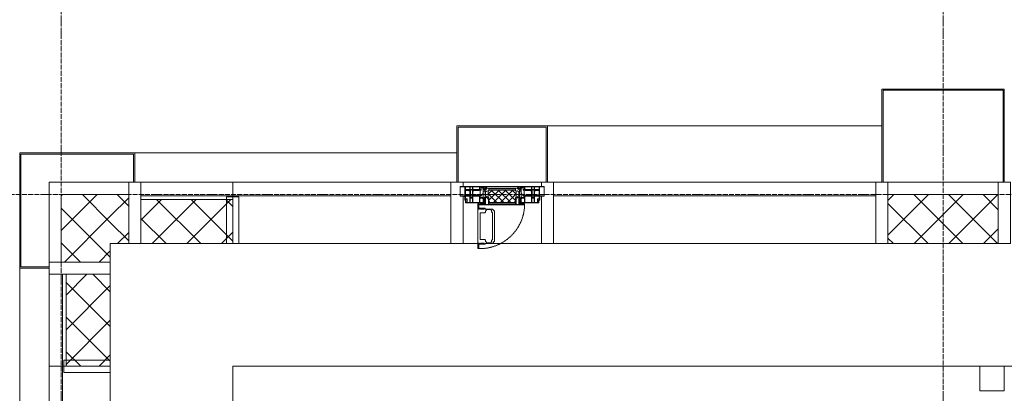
# Model space of a CAD drawing. Header units: millimetres. Extents: x 5617 to 113704, y 7718 to 156189.
# Tile 13 of 48: x 31604 to 35624, y 76790 to 78312. Entities that reach past the tile are written whole.
import ezdxf

# ---------------------------------------------------------------- set-up
doc = ezdxf.new("R2010")
doc.units = ezdxf.units.MM
for name, pattern in [('-D1-02х01', [3, 2, -1]), ('ADSK_Линия сетки', [25, 20, -2.5, 0, -2.5]), ('Линия сетки', [25, 20, -2.5, 0, -2.5])]:
    doc.linetypes.add(name, pattern=pattern)
for name, color, linetype, lineweight in [('Импосты витража', 7, 'Continuous', 18), ('Колонны', 7, 'Continuous', 18), ('Окна', 7, 'Continuous', 18), ('Оси', 7, 'Continuous', 9), ('Панели витража', 7, 'Continuous', 18), ('Перекрытия', 7, 'Continuous', 18), ('Стены', 7, 'Continuous', 18), ('Стены разрез', 7, 'Continuous', 40), ('Стены штриховка', 7, 'Continuous', 40), ('Элементы узлов', 7, 'Continuous', 18)]:
    doc.layers.add(name, color=color, linetype=linetype, lineweight=lineweight)
pattern_1 = [(45, (0, 0), (-70.71068, 70.71068), []), (135, (0, 0), (-70.71068, -70.71068), [])]

# ---------------------------------------------------------------- blocks, each defined once
blk = doc.blocks.new('135_SLK_K1_AR_rvt-1-МКСС_K1_L02_4_800_')
at = {"layer": 'Перекрытия', "color": 254, "true_color": 0xcccccc}
for p, q in [((18100, 76900), (15050, 76900)), ((15050, 76900), (15050, 74250)), ((23300, 76900), (18200, 76900))]:
    blk.add_line(p, q, dxfattribs=at)
at = {"layer": 'Стены', "color": 254, "true_color": 0xcccccc}
for p, q in [((18100, 76800), (18100, 76900)), ((18100, 76900), (18200, 76900)), ((18200, 76900), (18200, 76800)), ((18100, 76800), (18200, 76800))]:
    blk.add_line(p, q, dxfattribs=at)
blk = doc.blocks.new('Rectangular Mullion - R_InvisibleFrame_50Wx250H-7449964-МКСС_K1_L02_4_800_')
at = {"layer": 'Импосты витража', "color": 254, "lineweight": 5, "true_color": 0xcccccc}
for p, q in [((-25, 60), (-25, 250)), ((-25, 250), (25, 250)), ((25, 250), (25, 60)), ((25, 60), (-25, 60))]:
    blk.add_line(p, q, dxfattribs=at)
blk = doc.blocks.new('System Panel - A_PAN_Glass-7462543-МКСС_K1_L02_4_800_')
at = {"layer": 'Панели витража', "color": 254, "lineweight": 5, "true_color": 0xcccccc}
for p, q in [((395, 0), (-395, 0)), ((-395, 0), (-395, -55)), ((395, -55), (395, 0)), ((-395, -55), (395, -55))]:
    blk.add_line(p, q, dxfattribs=at)
blk = doc.blocks.new('Rectangular Mullion - R_StandardFrame_50Wx250H-5313178-МКСС_K1_L02_4_800_')
at = {"layer": 'Импосты витража', "color": 254, "lineweight": 5, "true_color": 0xcccccc}
blk.add_line((14550, 76875), (14550, 76110), dxfattribs=at)
blk = doc.blocks.new('Rectangular Mullion - R_InvisibleFrame_50Wx250H-7462866-МКСС_K1_L02_4_800_')
at = {"layer": 'Импосты витража', "color": 254, "lineweight": 5, "true_color": 0xcccccc}
for p, q in [((-25, -250), (-25, -60)), ((-25, -60), (25, -60)), ((25, -60), (25, -250)), ((25, -250), (-25, -250))]:
    blk.add_line(p, q, dxfattribs=at)
blk = doc.blocks.new('System Panel - A_PAN_Glass-7462876-МКСС_K1_L02_4_800_')
at = {"layer": 'Панели витража', "color": 254, "lineweight": 5, "true_color": 0xcccccc}
for p, q in [((657.5, 55), (-657.5, 55)), ((-657.5, 55), (-657.5, 0)), ((657.5, 0), (657.5, 55)), ((-657.5, 0), (657.5, 0))]:
    blk.add_line(p, q, dxfattribs=at)
blk = doc.blocks.new('Rectangular Mullion - R_StandardFrame_50Wx250H-5317613-МКСС_K1_L02_4_800_')
at = {"layer": 'Импосты витража', "color": 254, "lineweight": 5, "true_color": 0xcccccc}
blk.add_line((16360, 77400), (17675, 77400), dxfattribs=at)
blk = doc.blocks.new('Rectangular Mullion - R_StandardFrame_50Wx250H-7462868-МКСС_K1_L02_4_800_')
at = {"layer": 'Импосты витража', "color": 254, "lineweight": 5, "true_color": 0xcccccc}
for p, q in [((-25, -250), (-25, 0)), ((-25, 0), (-5, 0)), ((0, 0), (25, 0)), ((25, 0), (25, -250)), ((25, -250), (-25, -250))]:
    blk.add_line(p, q, dxfattribs=at)
blk = doc.blocks.new('Rectangular Mullion - R_StandardFrame_50Wx250H-3997581-МКСС_K1_L02_4_800_')
at = {"layer": 'Импосты витража', "color": 254, "lineweight": 5, "true_color": 0xcccccc}
blk.add_line((17725, 77650), (18175, 77650), dxfattribs=at)
blk = doc.blocks.new('Rectangular Mullion - R_StandardFrame_50Wx250H-V33-МКСС_K1_L02_4_800_')
at = {"layer": 'Импосты витража', "color": 254, "lineweight": 5, "true_color": 0xcccccc}
for p, q in [((-25, -250), (-25, 0)), ((-25, 0), (0, 0)), ((5, 0), (25, 0)), ((25, 0), (25, -250)), ((25, -250), (-25, -250))]:
    blk.add_line(p, q, dxfattribs=at)
blk = doc.blocks.new('A_PAN_Створка - 383мм П-7_2-7463007-МКСС_K1_L02_4_800_')
at = {"layer": 'Панели витража', "lineweight": 5, "true_color": 0xcccccc}
h = blk.add_hatch(dxfattribs=at)
h.set_pattern_fill('FP_10', color=254, style=0, pattern_type=2)
h.set_pattern_definition([(225, (16150, 77650), (14.1421356, -14.1421356), []), (315, (16150, 77650), (14.1421356, 14.1421356), [])])
h.paths.add_polyline_path([(-53.6, 82.7), (-54.6, 81.8), (-54.6, 63.4), (-57.2, 60.8), (-57.2, 36.4), (-54.9, 34.1), (-54.5, 31.8), (54.5, 31.8), (54.9, 34.1), (57.2, 36.4), (57.2, 60.8), (54.6, 63.4), (53.6, 82.7)])
at = {"layer": 'Окна', "color": 7, "lineweight": 5, "true_color": 0xf4f4f4}
for p, q in [((39.7, 249), (31.1, 240.4)), ((70.1, 249), (39.7, 249)), ((45, 244.7), (42.3, 239.8)), ((45.9, 246.8), (45, 244.7)), ((63.3, 246.8), (45.9, 246.8)), ((64.1, 245), (63.3, 246.8)), ((64.1, 245), (66.7, 241)), ((70.1, 252.9), (70.1, 249)), ((95.1, 252.9), (70.1, 252.9)), ((74.1, 248.4), (74.1, 252.9)), ((89.1, 248.4), (74.1, 248.4)), ((89.1, 252.9), (89.1, 248.4)), ((93.1, 248.4), (93.1, 252.9)), ((97.9, 248.4), (93.1, 248.4)), ((95.1, 270.5), (95.1, 252.9)), ((99.6, 270.5), (95.1, 270.5)), ((97.9, 262.4), (95.1, 262.4)), ((97.9, 262.4), (97.9, 248.4)), ((99.6, 270.5), (99.6, 87.5)), ((31.1, 117.6), (31.1, 240.4)), ((41.4, 234.2), (39.1, 233.8)), ((39.1, 179), (39.1, 233.8)), ((41.4, 234.2), (43.5, 236.3)), ((42.3, 239.8), (43.5, 236.3)), ((66.7, 241), (68.6, 239.7)), ((68.6, 239.7), (68.6, 236.4)), ((68.6, 236.4), (71.1, 233.9)), ((71.1, 233.9), (89.5, 233.9)), ((89.5, 233.9), (90.6, 232.8)), ((90.6, 125.2), (90.6, 232.8)), ((39.1, 179), (39.1, 124.2)), ((41.4, 123.8), (39.1, 124.2)), ((41.4, 123.8), (43.5, 121.7)), ((42.3, 118.2), (43.5, 121.7)), ((68.6, 121.6), (71.1, 124.1)), ((68.6, 118.3), (68.6, 121.6)), ((71.1, 124.1), (89.5, 124.1)), ((89.5, 124.1), (90.6, 125.2)), ((39.7, 109), (31.1, 117.6)), ((70.1, 109), (39.7, 109)), ((45, 113.3), (42.3, 118.2)), ((45.9, 111.2), (45, 113.3)), ((63.3, 111.2), (45.9, 111.2)), ((64.1, 113), (63.3, 111.2)), ((64.1, 113), (66.7, 117)), ((66.7, 117), (68.6, 118.3)), ((70.1, 105.1), (70.1, 109)), ((95.1, 105.1), (70.1, 105.1)), ((74.1, 109.6), (74.1, 105.1)), ((89.1, 109.6), (74.1, 109.6)), ((89.1, 105.1), (89.1, 109.6)), ((93.1, 109.6), (93.1, 105.1)), ((97.9, 109.6), (93.1, 109.6)), ((95.1, 87.5), (95.1, 105.1)), ((97.9, 95.6), (95.1, 95.6)), ((99.6, 87.5), (95.1, 87.5)), ((97.9, 95.6), (97.9, 109.6))]:
    blk.add_line(p, q, dxfattribs=at)
at = {"layer": 'Окна', "color": 254, "lineweight": 5, "true_color": 0xcccccc}
for p, q in [((-150, 84), (-78, 84)), ((-150, 73.5), (-150, 84)), ((-148.5, 82.5), (-132.4, 82.5)), ((-148.5, 81), (-148.5, 82.5)), ((-143.5, 81), (-148.5, 81)), ((-143.5, 68), (-143.5, 81)), ((-132.4, 56.6), (-132.4, 82.5)), ((-131, 82.5), (-120.8, 82.5)), ((-131, 82.5), (-131, 64.6)), ((-120.8, 82.5), (-120.8, 64.6)), ((-119.3, 82.5), (-92.5, 82.5)), ((-119.3, 56.6), (-119.3, 82.5)), ((-92.5, 56.6), (-92.5, 82.5)), ((-91.5, 92), (91.5, 92)), ((-91.5, 87.5), (-91.5, 92)), ((-73.9, 87.5), (-91.5, 87.5)), ((-90.8, 82.5), (-79.5, 82.5)), ((-90.8, 64.6), (-90.8, 82.5)), ((-85, 84), (-85, 87.5)), ((-85, 87.5), (-78, 87.5)), ((-78, 84), (-85, 84)), ((-79.5, 82.5), (-79.5, 80.6)), ((-79.5, 80.6), (-78, 80.6)), ((-78, 87.5), (-78, 84)), ((-78, 84), (-73.9, 84)), ((-78, 84), (-78, 23.5)), ((-73.9, 62.5), (-73.9, 87.5)), ((73.9, 87.5), (73.9, 62.5)), ((91.5, 87.5), (73.9, 87.5)), ((73.9, 84), (78, 84)), ((78, 87.5), (78, 84)), ((85, 87.5), (78, 87.5)), ((78, 84), (85, 84)), ((78, 84), (150, 84)), ((78, 23.5), (78, 84)), ((79.5, 80.6), (78, 80.6)), ((90.8, 82.5), (79.5, 82.5)), ((79.5, 82.5), (79.5, 80.6)), ((85, 84), (85, 87.5)), ((90.8, 64.6), (90.8, 82.5)), ((91.5, 92), (91.5, 87.5)), ((119.3, 82.5), (92.5, 82.5)), ((92.5, 56.6), (92.5, 82.5)), ((119.3, 56.6), (119.3, 82.5)), ((120.8, 82.5), (120.8, 64.6)), ((131, 82.5), (120.8, 82.5)), ((131, 82.5), (131, 64.6)), ((132.4, 56.6), (132.4, 82.5)), ((148.5, 82.5), (132.4, 82.5)), ((143.5, 81), (148.5, 81)), ((143.5, 68), (143.5, 81)), ((148.5, 81), (148.5, 82.5)), ((150, 84), (150, 73.5)), ((-171, 57), (-156, 57)), ((-171, 17), (-171, 57)), ((-171, 55.5), (-152, 55.5)), ((-153, 73.5), (-150, 73.5)), ((-153, 60), (-153, 73.5)), ((-152, 20), (-152, 73.5)), ((-150.5, 69.5), (-150.5, 73.5)), ((-145, 69.5), (-150.5, 69.5)), ((-150.5, 33.6), (-150.5, 68)), ((-150.5, 68), (-143.5, 68)), ((-150.5, 56.6), (-132.4, 56.6)), ((-136.4, 52.4), (-150.5, 52.4)), ((-145, 69.5), (-145, 79.5)), ((-137.2, 54.8), (-135.8, 50.8)), ((-132.5, 54.8), (-137.2, 54.8)), ((-132.1, 49), (-135.8, 50.8)), ((-132.5, 53.8), (-133.4, 52)), ((-133.4, 52), (-130.1, 50.4)), ((-132.5, 53.8), (-132.5, 54.8)), ((-132.1, 49), (-132.1, 36.8)), ((-131, 64.6), (-120.8, 64.6)), ((-131, 56.5), (-131, 62.6)), ((-120.8, 62.6), (-131, 62.6)), ((-131, 56.5), (-120.8, 56.5)), ((-131, 55.1), (-131, 52.7)), ((-120.8, 55.1), (-131, 55.1)), ((-129.4, 51.1), (-131, 52.7)), ((-130.1, 50.4), (-129.4, 51.1)), ((-130.1, 35.3), (-130.1, 50.4)), ((-122.4, 51.1), (-120.8, 52.7)), ((-121.7, 50.4), (-122.4, 51.1)), ((-118.4, 52), (-121.7, 50.4)), ((-121.7, 35.3), (-121.7, 50.4)), ((-120.8, 56.5), (-120.8, 62.6)), ((-120.8, 55.1), (-120.8, 52.7)), ((-119.7, 49), (-115.9, 50.8)), ((-119.7, 49), (-119.7, 36.8)), ((-92.5, 56.6), (-119.3, 56.6)), ((-119.3, 54.8), (-114.6, 54.8)), ((-119.3, 53.8), (-119.3, 54.8)), ((-119.3, 53.8), (-118.4, 52)), ((-114.6, 54.8), (-115.9, 50.8)), ((-94.1, 52.5), (-115.3, 52.5)), ((-89.9, 50.9), (-94.1, 52.5)), ((-80.1, 64.6), (-90.8, 64.6)), ((-90.8, 62.7), (-90.8, 56.6)), ((-80.4, 62.7), (-90.8, 62.7)), ((-90.8, 56.6), (-85.9, 56.6)), ((-89.9, 52.2), (-88.6, 53.5)), ((-89.9, 52.2), (-89.9, 50.9)), ((-89.9, 35.1), (-89.9, 50.9)), ((-85.9, 53.5), (-88.6, 53.5)), ((-85.9, 56.6), (-85.9, 53.5)), ((-85.9, 53.5), (-78, 45.6)), ((-80.4, 61.1), (-80.4, 62.7)), ((-78, 61.1), (-80.4, 61.1)), ((-80.1, 66.1), (-80.1, 64.6)), ((-78, 66.1), (-80.1, 66.1)), ((-78, 66.1), (-78, 61.1)), ((-78, 45.6), (-78, 36.8)), ((-70, 62.5), (-73.9, 62.5)), ((-70, 32.1), (-70, 62.5)), ((70, 62.5), (70, 32.1)), ((73.9, 62.5), (70, 62.5)), ((78, 66.1), (78, 61.1)), ((78, 66.1), (80.1, 66.1)), ((78, 61.1), (80.4, 61.1)), ((85.9, 53.5), (78, 45.6)), ((78, 45.6), (78, 36.8)), ((80.1, 66.1), (80.1, 64.6)), ((80.1, 64.6), (90.8, 64.6)), ((80.4, 62.7), (90.8, 62.7)), ((80.4, 61.1), (80.4, 62.7)), ((85.9, 56.6), (85.9, 53.5)), ((90.8, 56.6), (85.9, 56.6)), ((85.9, 53.5), (88.6, 53.5)), ((89.9, 52.2), (88.6, 53.5)), ((89.9, 50.9), (94.1, 52.5)), ((89.9, 52.2), (89.9, 50.9)), ((89.9, 35.1), (89.9, 50.9)), ((90.8, 62.7), (90.8, 56.6)), ((92.5, 56.6), (119.3, 56.6)), ((94.1, 52.5), (115.3, 52.5)), ((114.6, 54.8), (115.9, 50.8)), ((119.3, 54.8), (114.6, 54.8)), ((119.7, 49), (115.9, 50.8)), ((119.3, 53.8), (118.4, 52)), ((118.4, 52), (121.7, 50.4)), ((119.3, 53.8), (119.3, 54.8)), ((119.7, 49), (119.7, 36.8)), ((131, 64.6), (120.8, 64.6)), ((120.8, 56.5), (120.8, 62.6)), ((120.8, 62.6), (131, 62.6)), ((131, 56.5), (120.8, 56.5)), ((120.8, 55.1), (120.8, 52.7)), ((120.8, 55.1), (131, 55.1)), ((122.4, 51.1), (120.8, 52.7)), ((121.7, 50.4), (122.4, 51.1)), ((121.7, 35.3), (121.7, 50.4)), ((129.4, 51.1), (131, 52.7)), ((130.1, 50.4), (129.4, 51.1)), ((133.4, 52), (130.1, 50.4)), ((130.1, 35.3), (130.1, 50.4)), ((131, 56.5), (131, 62.6)), ((131, 55.1), (131, 52.7)), ((132.1, 49), (135.8, 50.8)), ((132.1, 49), (132.1, 36.8)), ((150.5, 56.6), (132.4, 56.6)), ((132.5, 54.8), (137.2, 54.8)), ((132.5, 53.8), (132.5, 54.8)), ((132.5, 53.8), (133.4, 52)), ((137.2, 54.8), (135.8, 50.8)), ((136.4, 52.4), (150.5, 52.4)), ((150.5, 68), (143.5, 68)), ((145, 69.5), (145, 79.5)), ((145, 69.5), (150.5, 69.5)), ((150, 73.5), (153, 73.5)), ((150.5, 69.5), (150.5, 73.5)), ((150.5, 33.6), (150.5, 68)), ((152, 20), (152, 73.5)), ((171, 55.5), (152, 55.5)), ((153, 73.5), (153, 60)), ((156, 57), (171, 57)), ((171, 57), (171, 17)), ((-171, 18.5), (-153.5, 18.5)), ((-67.9, 17), (-171, 17)), ((-153.5, 18.5), (-152, 20)), ((-136.3, 33.6), (-150.5, 33.6)), ((-150.5, 29.4), (-132.4, 29.4)), ((-150.5, 17), (-150.5, 29.4)), ((-132.4, 18.6), (-150.5, 18.6)), ((-137.2, 31), (-135.8, 35)), ((-132.5, 31), (-137.2, 31)), ((-132.1, 36.8), (-135.8, 35)), ((-133.4, 33.7), (-130.1, 35.3)), ((-132.5, 31.9), (-133.4, 33.7)), ((-132.5, 31.9), (-132.5, 31)), ((-132.4, 29.4), (-132.4, 18.6)), ((-129.4, 34.6), (-131, 33)), ((-131, 30.9), (-131, 33)), ((-120.8, 30.9), (-131, 30.9)), ((-131, 29.5), (-120.8, 29.5)), ((-131, 18.2), (-131, 29.5)), ((-120.8, 18.2), (-131, 18.2)), ((-130.1, 35.3), (-129.4, 34.6)), ((-121.7, 35.3), (-122.4, 34.6)), ((-122.4, 34.6), (-120.8, 33)), ((-118.4, 33.7), (-121.7, 35.3)), ((-120.8, 30.9), (-120.8, 33)), ((-120.8, 18.2), (-120.8, 29.5)), ((-119.7, 36.8), (-115.9, 35)), ((-119.3, 31.9), (-118.4, 33.7)), ((-119.3, 31.9), (-119.3, 31)), ((-119.3, 31), (-114.6, 31)), ((-92.5, 29.4), (-119.3, 29.4)), ((-119.3, 29.4), (-119.3, 18.6)), ((-119.3, 18.6), (-92.5, 18.6)), ((-114.6, 31), (-115.9, 35)), ((-94.1, 33.5), (-115.4, 33.5)), ((-89.9, 35.1), (-94.1, 33.5)), ((-92.5, 18.6), (-92.5, 29.4)), ((-90.8, 18.5), (-90.8, 29.4)), ((-90.8, 29.4), (-85.9, 29.4)), ((-87.3, 18.5), (-90.8, 18.5)), ((-89.9, 32.5), (-89.9, 35.1)), ((-85.9, 32.5), (-89.9, 32.5)), ((-87.3, 21.9), (-85.9, 21.9)), ((-87.3, 20.4), (-87.3, 21.9)), ((-87.3, 20.4), (-87.3, 18.5)), ((-84.8, 20.4), (-87.3, 20.4)), ((-85.9, 29.4), (-85.9, 32.5)), ((-85.9, 21.9), (-85.9, 29.4)), ((-85.9, 18.2), (-85.9, 20.4)), ((-75.9, 18.2), (-85.9, 18.2)), ((-83.4, 20.4), (-84.8, 20.4)), ((-70, 33.8), (-83.4, 20.4)), ((-78, 36.8), (-70, 36.8)), ((-78, 23.5), (-67.9, 23.5)), ((-75.9, 23.5), (-73, 23.5)), ((-75.9, 21.5), (-75.9, 23.5)), ((-75.9, 21.5), (-75.9, 18.2)), ((-74.9, 21.5), (-75.9, 21.5)), ((-74.9, 17.9), (-74.9, 21.5)), ((-68.9, 17.9), (-74.9, 17.9)), ((-67.2, 29.3), (-73, 23.5)), ((-70, 36.8), (-70, 33.8)), ((-61.4, 23.5), (-70, 32.1)), ((-68.9, 21.5), (-68.9, 17.9)), ((-67.9, 21.5), (-68.9, 21.5)), ((-67.9, 23.5), (-64.6, 26.8)), ((-67.9, 23.5), (-64.6, 26.8)), ((-67.9, 21.5), (-67.9, 23.5)), ((-67.9, 17), (-67.9, 23.5)), ((-61.4, 23.5), (-67.9, 17)), ((67.9, 17), (-67.9, 17)), ((-67.9, 17), (67.9, 17)), ((-64.6, 26.8), (-67.2, 29.3)), ((-64.6, 26.8), (-61.4, 23.5)), ((61.4, 23.5), (-61.4, 23.5)), ((70, 32.1), (61.4, 23.5)), ((61.4, 23.5), (64.6, 26.8)), ((67.9, 17), (61.4, 23.5)), ((64.6, 26.8), (67.2, 29.3)), ((67.9, 23.5), (64.6, 26.8)), ((64.6, 26.8), (67.9, 23.5)), ((67.2, 29.3), (73, 23.5)), ((67.9, 21.5), (67.9, 23.5)), ((67.9, 23.5), (67.9, 17)), ((67.9, 23.5), (78, 23.5)), ((67.9, 21.5), (68.9, 21.5)), ((171, 17), (67.9, 17)), ((68.9, 21.5), (68.9, 17.9)), ((68.9, 17.9), (74.9, 17.9)), ((70, 36.8), (70, 33.8)), ((78, 36.8), (70, 36.8)), ((70, 33.8), (83.4, 20.4)), ((75.9, 23.5), (73, 23.5)), ((74.9, 21.5), (75.9, 21.5)), ((74.9, 17.9), (74.9, 21.5)), ((75.9, 21.5), (75.9, 23.5)), ((75.9, 21.5), (75.9, 18.2)), ((75.9, 18.2), (85.9, 18.2)), ((83.4, 20.4), (84.8, 20.4)), ((84.8, 20.4), (87.3, 20.4)), ((85.9, 32.5), (89.9, 32.5)), ((85.9, 29.4), (85.9, 32.5)), ((85.9, 21.9), (85.9, 29.4)), ((90.8, 29.4), (85.9, 29.4)), ((87.3, 21.9), (85.9, 21.9)), ((85.9, 18.2), (85.9, 20.4)), ((87.3, 20.4), (87.3, 21.9)), ((87.3, 20.4), (87.3, 18.5)), ((87.3, 18.5), (90.8, 18.5)), ((89.9, 35.1), (94.1, 33.5)), ((89.9, 32.5), (89.9, 35.1)), ((90.8, 18.5), (90.8, 29.4)), ((92.5, 18.6), (92.5, 29.4)), ((92.5, 29.4), (119.3, 29.4)), ((119.3, 18.6), (92.5, 18.6)), ((94.1, 33.5), (115.4, 33.5)), ((114.6, 31), (115.9, 35)), ((119.3, 31), (114.6, 31)), ((119.7, 36.8), (115.9, 35)), ((118.4, 33.7), (121.7, 35.3)), ((119.3, 31.9), (118.4, 33.7)), ((119.3, 31.9), (119.3, 31)), ((119.3, 29.4), (119.3, 18.6)), ((122.4, 34.6), (120.8, 33)), ((120.8, 30.9), (120.8, 33)), ((120.8, 30.9), (131, 30.9)), ((120.8, 18.2), (120.8, 29.5)), ((131, 29.5), (120.8, 29.5)), ((120.8, 18.2), (131, 18.2)), ((121.7, 35.3), (122.4, 34.6)), ((130.1, 35.3), (129.4, 34.6)), ((129.4, 34.6), (131, 33)), ((133.4, 33.7), (130.1, 35.3)), ((131, 30.9), (131, 33)), ((131, 18.2), (131, 29.5)), ((132.1, 36.8), (135.8, 35)), ((150.5, 29.4), (132.4, 29.4)), ((132.4, 29.4), (132.4, 18.6)), ((132.4, 18.6), (150.5, 18.6)), ((132.5, 31.9), (133.4, 33.7)), ((132.5, 31.9), (132.5, 31)), ((132.5, 31), (137.2, 31)), ((137.2, 31), (135.8, 35)), ((136.3, 33.6), (150.5, 33.6)), ((150.5, 17), (150.5, 29.4)), ((153.5, 18.5), (152, 20)), ((171, 18.5), (153.5, 18.5))]:
    blk.add_line(p, q, dxfattribs=at)
at = {"layer": 'Окна', "color": 254, "linetype": '-D1-02х01', "lineweight": 5, "true_color": 0xcccccc}
blk.add_arc((91.4, 87.5), 183, 88.8555, 178.5909, dxfattribs=at)
at = {"layer": 'Окна', "color": 254, "lineweight": 5, "true_color": 0xcccccc}
for centre, start, end in [((-156, 60), 270, 360), ((156, 60), 180, 270)]:
    blk.add_arc(centre, 3, start, end, dxfattribs=at)
at = {"layer": 'Элементы узлов', "color": 254, "lineweight": 5, "true_color": 0xcccccc}
for p, q in [((-91.5, 92), (-91.5, 87.5)), ((-91.5, 92), (91.5, 92)), ((-91.5, 87.5), (-73.9, 87.5)), ((-83.4, 90.3), (-69.4, 90.3)), ((-83.4, 90.3), (-83.4, 87.5)), ((-73.9, 87.5), (-73.9, 62.5)), ((-69.4, 85.5), (-73.9, 85.5)), ((-73.9, 81.5), (-69.4, 81.5)), ((-69.4, 90.3), (-69.4, 85.5)), ((-69.4, 81.5), (-69.4, 66.5)), ((-67.9, 89.3), (-66.9, 90.3)), ((-67.9, 62.5), (-67.9, 89.3)), ((-66.9, 90.3), (-57.4, 90.3)), ((-57.4, 90.3), (-56.4, 89.4)), ((-56.4, 89.4), (-56.4, 67.7)), ((-53.9, 90.3), (-54.9, 89.3)), ((-54.9, 89.3), (-54.9, 85.6)), ((-54.9, 85.6), (-53.9, 84.6)), ((-54.9, 81.9), (-53.8, 83)), ((-54.9, 63.5), (-54.9, 81.9)), ((-53.6, 82.7), (-54.6, 81.8)), ((-54.6, 81.8), (-54.6, 63.4)), ((53.9, 90.3), (-53.9, 90.3)), ((-53.9, 84.6), (53.9, 84.6)), ((53.8, 83), (-53.8, 83)), ((53.6, 82.7), (-53.6, 82.7)), ((54.6, 81.8), (53.6, 82.7)), ((54.9, 81.9), (53.8, 83)), ((53.9, 90.3), (54.9, 89.3)), ((54.9, 85.6), (53.9, 84.6)), ((54.6, 63.4), (54.6, 81.8)), ((54.9, 89.3), (54.9, 85.6)), ((54.9, 63.5), (54.9, 81.9)), ((57.4, 90.3), (56.4, 89.4)), ((56.4, 89.4), (56.4, 67.7)), ((66.9, 90.3), (57.4, 90.3)), ((67.9, 89.3), (66.9, 90.3)), ((67.9, 62.5), (67.9, 89.3)), ((69.4, 90.3), (69.4, 85.5)), ((83.4, 90.3), (69.4, 90.3)), ((69.4, 85.5), (73.9, 85.5)), ((69.4, 81.5), (69.4, 66.5)), ((73.9, 81.5), (69.4, 81.5)), ((91.5, 87.5), (73.9, 87.5)), ((73.9, 87.5), (73.9, 62.5)), ((83.4, 90.3), (83.4, 87.5)), ((91.5, 92), (91.5, 87.5)), ((-69.4, 66.5), (-73.9, 66.5)), ((-73.9, 62.5), (-70, 62.5)), ((-70, 62.5), (-70, 32.1)), ((-61.7, 62.5), (-67.9, 62.5)), ((-66, 56.5), (-67.8, 55.7)), ((-67.8, 55.7), (-67.8, 38.3)), ((-66, 56.5), (-62, 59.1)), ((-62, 59.1), (-60.7, 61)), ((-60.1, 67.7), (-61.7, 64.9)), ((-61.7, 64.9), (-61.7, 62.5)), ((-60.7, 61), (-57.4, 61)), ((-56.4, 67.7), (-60.1, 67.7)), ((-57.4, 61), (-54.9, 63.5)), ((-54.6, 63.4), (-57.2, 60.8)), ((-57.2, 60.8), (-57.2, 36.4)), ((57.2, 60.8), (54.6, 63.4)), ((57.4, 61), (54.9, 63.5)), ((56.4, 67.7), (60.1, 67.7)), ((57.2, 36.4), (57.2, 60.8)), ((60.7, 61), (57.4, 61)), ((60.1, 67.7), (61.7, 64.9)), ((62, 59.1), (60.7, 61)), ((61.7, 64.9), (61.7, 62.5)), ((61.7, 62.5), (67.9, 62.5)), ((66, 56.5), (62, 59.1)), ((66, 56.5), (67.8, 55.7)), ((67.8, 55.7), (67.8, 38.3)), ((69.4, 66.5), (73.9, 66.5)), ((70, 62.5), (70, 32.1)), ((73.9, 62.5), (70, 62.5)), ((-70, 32.1), (-61.4, 23.5)), ((-67.8, 38.3), (-65.7, 37.4)), ((-65.7, 37.4), (-60.8, 34.7)), ((61.4, 23.5), (-61.4, 23.5)), ((-60.8, 34.7), (-57.3, 35.9)), ((-55.2, 33.8), (-57.3, 35.9)), ((-57.2, 36.4), (-54.9, 34.1)), ((-55.2, 33.8), (-54.8, 31.5)), ((-54.9, 34.1), (-54.5, 31.8)), ((-53.9, 30.5), (-54.9, 29.5)), ((-54.9, 29.5), (-54.9, 25.8)), ((-54.9, 25.8), (-53.9, 24.8)), ((0, 31.5), (-54.8, 31.5)), ((-54.5, 31.8), (54.5, 31.8)), ((53.9, 30.5), (-53.9, 30.5)), ((-53.9, 24.8), (53.9, 24.8)), ((0, 31.5), (54.8, 31.5)), ((53.9, 30.5), (54.9, 29.5)), ((54.9, 25.8), (53.9, 24.8)), ((54.5, 31.8), (54.9, 34.1)), ((55.2, 33.8), (54.8, 31.5)), ((54.9, 34.1), (57.2, 36.4)), ((54.9, 29.5), (54.9, 25.8)), ((55.2, 33.8), (57.3, 35.9)), ((60.8, 34.7), (57.3, 35.9)), ((65.7, 37.4), (60.8, 34.7)), ((70, 32.1), (61.4, 23.5)), ((67.8, 38.3), (65.7, 37.4))]:
    blk.add_line(p, q, dxfattribs=at)
blk = doc.blocks.new('System Panel - A_PAN_Glass-7463616-МКСС_K1_L02_4_800_')
at = {"layer": 'Панели витража', "color": 254, "lineweight": 5, "true_color": 0xcccccc}
for p, q in [((445, 55), (-445, 55)), ((-445, 55), (-445, 0)), ((445, 0), (445, 55)), ((-445, 0), (445, 0))]:
    blk.add_line(p, q, dxfattribs=at)
blk = doc.blocks.new('Rectangular Mullion - R_StandardFrame_50Wx250H-V35-МКСС_K1_L02_4_800_')
at = {"layer": 'Импосты витража', "color": 254, "lineweight": 5, "true_color": 0xcccccc}
for p, q in [((15990, 77650), (16310, 77650)), ((15990, 77400), (16050.4, 77400)), ((16079.9, 77400), (16310, 77400))]:
    blk.add_line(p, q, dxfattribs=at)
blk = doc.blocks.new('Rectangular Mullion - R_StandardFrame_50Wx250H-5317620-МКСС_K1_L02_4_800_')
at = {"layer": 'Импосты витража', "color": 254, "lineweight": 5, "true_color": 0xcccccc}
blk.add_line((15075, 77400), (15940, 77400), dxfattribs=at)
blk = doc.blocks.new('Rectangular Mullion - R_StandardFrame_50Wx250H-V36-МКСС_K1_L02_4_800_')
at = {"layer": 'Импосты витража', "color": 254, "lineweight": 5, "true_color": 0xcccccc}
for p, q in [((-25, -250), (-25, 0)), ((-25, 0), (0, 0)), ((5, 0), (25, 0)), ((25, 0), (25, -17)), ((25, -57), (25, -250)), ((25, -250), (-25, -250))]:
    blk.add_line(p, q, dxfattribs=at)
blk = doc.blocks.new('Rectangular Mullion - R_StandardFrame_50Wx250H-V37-МКСС_K1_L02_4_800_')
at = {"layer": 'Импосты витража', "color": 254, "lineweight": 5, "true_color": 0xcccccc}
for p, q in [((-25, -17), (-25, 0)), ((-25, 0), (-5, 0)), ((0, 0), (25, 0)), ((25, 0), (25, -250)), ((-25, -250), (-25, -57)), ((25, -250), (-25, -250))]:
    blk.add_line(p, q, dxfattribs=at)
blk = doc.blocks.new('A_OGR_PAN_Отлив - A_OGR_PAN_Отлив-5583352-МКСС_K1_L02_4_800_')
at = {"layer": 'Колонны', "color": 254, "lineweight": 5, "true_color": 0xcccccc}
blk.add_line((607.5, 120), (-607.5, 120), dxfattribs=at)
blk = doc.blocks.new('A_SLK_PAN_Type1 - Прямой тип панели-6619577-МКСС_K1_L02_4_800_')
at = {"layer": 'Колонны', "color": 254, "lineweight": 5, "true_color": 0xcccccc}
for p, q in [((-250, 380), (250, 380)), ((-250, 0), (-250, 380)), ((-245, 375), (-245, 0)), ((245, 375), (-245, 375)), ((245, 0), (245, 375)), ((250, 380), (250, 0)), ((-245, 0), (-250, 0)), ((250, 0), (245, 0))]:
    blk.add_line(p, q, dxfattribs=at)
blk = doc.blocks.new('A_SLK_PAN_Type1 - Прямой тип панели Ф-1_1-7441628-МКСС_K1_L02_4_800_')
at = {"layer": 'Колонны', "color": 254, "lineweight": 5, "true_color": 0xcccccc}
for p, q in [((-185, 230), (185, 230)), ((-185, 0), (-185, 230)), ((-180, 225), (-180, 0)), ((180, 225), (-180, 225)), ((180, 0), (180, 225)), ((185, 230), (185, 0)), ((-180, 0), (-185, 0)), ((185, 0), (180, 0))]:
    blk.add_line(p, q, dxfattribs=at)
blk = doc.blocks.new('A_OGR_PAN_Отлив - A_OGR_PAN_Отлив-5755770-МКСС_K1_L02_4_800_')
at = {"layer": 'Колонны', "color": 254, "lineweight": 5, "true_color": 0xcccccc}
blk.add_line((-657.5, -120), (657.5, -120), dxfattribs=at)
blk = doc.blocks.new('A_OGR_PAN_Отлив - A_OGR_PAN_Отлив-5755780-МКСС_K1_L02_4_800_')
at = {"layer": 'Колонны', "color": 254, "lineweight": 5, "true_color": 0xcccccc}
blk.add_line((-682.5, -230), (682.5, -230), dxfattribs=at)
blk = doc.blocks.new('Rectangular Mullion - R_StandardFrame_50Wx250H-6525595-МКСС_K1_L02_4_800_')
at = {"layer": 'Импосты витража', "color": 254, "lineweight": 5, "true_color": 0xcccccc}
blk.add_line((14300, 77650), (14625, 77650), dxfattribs=at)
blk = doc.blocks.new('Rectangular Mullion - R_StandardFrame_50Wx250H-7462873-МКСС_K1_L02_4_800_')
at = {"layer": 'Импосты витража', "color": 254, "lineweight": 5, "true_color": 0xcccccc}
for p, q in [((-25, -250), (-25, 0)), ((-25, 0), (25, 0)), ((25, 0), (25, -250)), ((25, -250), (-25, -250))]:
    blk.add_line(p, q, dxfattribs=at)
blk = doc.blocks.new('Rectangular Mullion - R_StandardFrame_50Wx250H-6525596-МКСС_K1_L02_4_800_')
at = {"layer": 'Импосты витража', "color": 254, "lineweight": 5, "true_color": 0xcccccc}
blk.add_line((14300, 77650), (14300, 77325), dxfattribs=at)
blk = doc.blocks.new('Rectangular Mullion - R_StandardFrame_50Wx250H-V40-МКСС_K1_L02_4_800_')
at = {"layer": 'Импосты витража', "color": 254, "lineweight": 5, "true_color": 0xcccccc}
for p, q in [((-25, 0), (-25, 250)), ((-25, 250), (25, 250)), ((25, 250), (25, 0)), ((25, 0), (-25, 0))]:
    blk.add_line(p, q, dxfattribs=at)
blk = doc.blocks.new('135_SLK_K1_AR_FCD_rvt-1-МКСС_K1_L02_4_800_')
at = {"layer": 'Стены разрез', "lineweight": 5, "true_color": 0xcccccc}
h = blk.add_hatch(dxfattribs=at)
h.set_pattern_fill('FP_4', color=254, style=0, pattern_type=2)
h.set_pattern_definition(pattern_1)
h.paths.add_polyline_path([(14350, 77325), (14550, 77325), (14550, 77600), (14350, 77600)])
h = blk.add_hatch(dxfattribs=at)
h.set_pattern_fill('FP_4', color=254, style=0, pattern_type=2)
h.set_pattern_definition(pattern_1)
h.paths.add_polyline_path([(14625, 77400), (14625, 77600), (14550, 77600), (14550, 77400)])
h = blk.add_hatch(dxfattribs=at)
h.set_pattern_fill('FP_4', color=254, style=0, pattern_type=2)
h.set_pattern_definition(pattern_1)
h.paths.add_polyline_path([(18175, 77400), (18175, 77600), (17725, 77600), (17725, 77400)])
h = blk.add_hatch(dxfattribs=at)
h.set_pattern_fill('FP_4', color=254, style=0, pattern_type=2)
h.set_pattern_definition(pattern_1)
h.paths.add_polyline_path([(15050, 77400), (15050, 77580), (14675, 77580), (14675, 77400)])
h = blk.add_hatch(dxfattribs=at)
h.set_pattern_fill('FP_4', color=254, style=0, pattern_type=2)
h.set_pattern_definition(pattern_1)
h.paths.add_polyline_path([(14550, 76900), (14550, 77275), (14370, 77275), (14370, 76900), (14525.7, 76900)])
at = {"layer": 'Колонны', "color": 254, "lineweight": 9, "true_color": 0xcccccc}
for p, q in [((14650, 77770), (14180, 77770)), ((14180, 77770), (14180, 77765)), ((14180, 77765), (14180, 77300)), ((14185, 77765), (14645, 77765)), ((14185, 77305), (14185, 77765)), ((14645, 77765), (14645, 77650)), ((14650, 77650), (14650, 77770)), ((14645, 77650), (14650, 77650)), ((14300, 77305), (14185, 77305)), ((14300, 77300), (14300, 77305)), ((14180, 77300), (14300, 77300))]:
    blk.add_line(p, q, dxfattribs=at)
at = {"layer": 'Стены разрез', "color": 254, "lineweight": 9, "true_color": 0xcccccc}
for p, q in [((15050, 77650), (14675, 77650)), ((14675, 77650), (14675, 77400)), ((15050, 77400), (15050, 77650)), ((14550, 77600), (14350, 77600)), ((14350, 77600), (14350, 77325)), ((14625, 77600), (14550, 77600)), ((14625, 77400), (14625, 77600)), ((18175, 77600), (17725, 77600)), ((17725, 77600), (17725, 77400)), ((18175, 77400), (18175, 77600)), ((14550, 77400), (14625, 77400)), ((14550, 77325), (14550, 77400)), ((14675, 77400), (15050, 77400)), ((17725, 77400), (18175, 77400)), ((14350, 77325), (14550, 77325)), ((14550, 77275), (14300, 77275)), ((14300, 77275), (14300, 76900)), ((14550, 76900), (14550, 77275)), ((14300, 76900), (14550, 76900))]:
    blk.add_line(p, q, dxfattribs=at)
at = {"layer": 'Стены штриховка', "color": 254, "lineweight": 9, "true_color": 0xcccccc}
for p, q in [((14675, 77595), (15050, 77595)), ((14675, 77580), (15050, 77580)), ((14355, 77275), (14355, 76900)), ((14370, 77275), (14370, 76900))]:
    blk.add_line(p, q, dxfattribs=at)
at = {"layer": 'Импосты витража', "color": 254, "lineweight": 5, "true_color": 0xcccccc}
for name in ['Rectangular Mullion - R_StandardFrame_50Wx250H-6525595-МКСС_K1_L02_4_800_', 'Rectangular Mullion - R_StandardFrame_50Wx250H-6525596-МКСС_K1_L02_4_800_', 'Rectangular Mullion - R_StandardFrame_50Wx250H-V35-МКСС_K1_L02_4_800_', 'Rectangular Mullion - R_StandardFrame_50Wx250H-3997581-МКСС_K1_L02_4_800_', 'Rectangular Mullion - R_StandardFrame_50Wx250H-5317620-МКСС_K1_L02_4_800_', 'Rectangular Mullion - R_StandardFrame_50Wx250H-5317613-МКСС_K1_L02_4_800_', 'Rectangular Mullion - R_StandardFrame_50Wx250H-5313178-МКСС_K1_L02_4_800_']:
    blk.add_blockref(name, (0, 0), dxfattribs=at)
at = {"layer": 'Импосты витража', "color": 254, "lineweight": 5, "true_color": 0xcccccc, "extrusion": (0, 0, -1)}
for name, p in [('Rectangular Mullion - R_StandardFrame_50Wx250H-7462873-МКСС_K1_L02_4_800_', (-14650, 77650)), ('Rectangular Mullion - R_StandardFrame_50Wx250H-V37-МКСС_K1_L02_4_800_', (-15965, 77650)), ('Rectangular Mullion - R_StandardFrame_50Wx250H-V36-МКСС_K1_L02_4_800_', (-16335, 77650)), ('Rectangular Mullion - R_StandardFrame_50Wx250H-7462868-МКСС_K1_L02_4_800_', (-17700, 77650)), ('Rectangular Mullion - R_StandardFrame_50Wx250H-V33-МКСС_K1_L02_4_800_', (-18200, 77650)), ('Rectangular Mullion - R_InvisibleFrame_50Wx250H-7462866-МКСС_K1_L02_4_800_', (-15050, 77650))]:
    blk.add_blockref(name, p, dxfattribs=at)
at = {"layer": 'Импосты витража', "color": 254, "lineweight": 5, "true_color": 0xcccccc, "extrusion": (0, 0, -1), "rotation": 90.00000000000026}
for name, p in [('Rectangular Mullion - R_StandardFrame_50Wx250H-V40-МКСС_K1_L02_4_800_', (-14300, 77300)), ('Rectangular Mullion - R_InvisibleFrame_50Wx250H-7449964-МКСС_K1_L02_4_800_', (-14300, 76900))]:
    blk.add_blockref(name, p, dxfattribs=at)
at = {"layer": 'Колонны', "color": 254, "lineweight": 5, "true_color": 0xcccccc}
for name, p in [('A_SLK_PAN_Type1 - Прямой тип панели-6619577-МКСС_K1_L02_4_800_', (17950, 77650)), ('A_SLK_PAN_Type1 - Прямой тип панели Ф-1_1-7441628-МКСС_K1_L02_4_800_', (16150, 77650))]:
    blk.add_blockref(name, p, dxfattribs=at)
for name, p, rotation in [('A_OGR_PAN_Отлив - A_OGR_PAN_Отлив-5755780-МКСС_K1_L02_4_800_', (17017.5, 77650), 180), ('A_OGR_PAN_Отлив - A_OGR_PAN_Отлив-5755770-МКСС_K1_L02_4_800_', (15307.5, 77650), 180), ('A_OGR_PAN_Отлив - A_OGR_PAN_Отлив-5583352-МКСС_K1_L02_4_800_', (14300, 76692.5), 90.00000000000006)]:
    blk.add_blockref(name, p, dxfattribs=dict(at, rotation=rotation))
at = {"layer": 'Панели витража', "color": 254, "lineweight": 5, "true_color": 0xcccccc}
for name, p, rotation in [('System Panel - A_PAN_Glass-7463616-МКСС_K1_L02_4_800_', (15495, 77650), 180), ('A_PAN_Створка - 383мм П-7_2-7463007-МКСС_K1_L02_4_800_', (16150, 77650), 180), ('System Panel - A_PAN_Glass-7462876-МКСС_K1_L02_4_800_', (17017.5, 77650), 180), ('System Panel - A_PAN_Glass-7462543-МКСС_K1_L02_4_800_', (14300, 76505), 89.99999999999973)]:
    blk.add_blockref(name, p, dxfattribs=dict(at, rotation=rotation))

msp = doc.modelspace()

# ---------------------------------------------------------------- linework, layer by layer
at = {"layer": 'Оси', "linetype": 'Линия сетки'}
for p, q in [((31774.1, 54163.6), (31774.1, 82700)), ((35374.1, 54163.6), (35374.1, 82700))]:
    msp.add_line(p, q, dxfattribs=at)
at = {"layer": 'Оси', "linetype": 'ADSK_Линия сетки'}
msp.add_line((80704.2, 77600), (26311.9, 77600), dxfattribs=at)

# ---------------------------------------------------------------- block references
at = {"lineweight": 5}
for name in ['135_SLK_K1_AR_FCD_rvt-1-МКСС_K1_L02_4_800_', '135_SLK_K1_AR_rvt-1-МКСС_K1_L02_4_800_']:
    msp.add_blockref(name, (17424.1, 0), dxfattribs=at)

doc.saveas('drawing.dxf')
